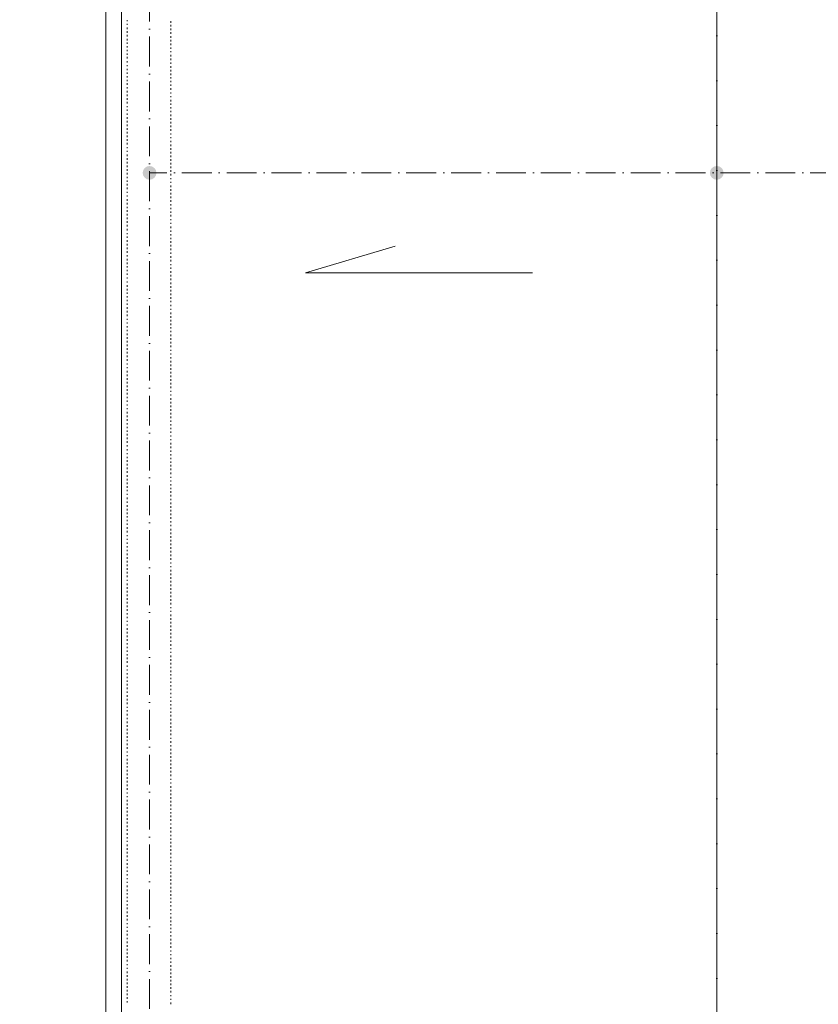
# Model space of a CAD drawing. Header units: centimetres. Extents: x -16053 to 7031, y -7778 to 254.
# Tile 165 of 256: x -5398 to -4756, y -4389 to -3597. Entities that reach past the tile are written whole.
import ezdxf

# ---------------------------------------------------------------- set-up
doc = ezdxf.new("R2010")
doc.units = ezdxf.units.CM
doc.header["$MEASUREMENT"] = 0
doc.linetypes.add('ACAD_ISO10W100', pattern=[18, 12, -3, 0, -3])
doc.layers.get('0').update_dxf_attribs({"linetype": 'CONTINUOUS'})
doc.layers.add('ODGROMÓWKA', color=3, linetype='ACAD_ISO10W100', lineweight=13)

msp = doc.modelspace()

# ---------------------------------------------------------------- hatches: boundary and pattern name
at = {"layer": 'ODGROMÓWKA'}
h = msp.add_hatch(color=256, dxfattribs=at)
edge = h.paths.add_edge_path()
edge.add_arc((-5293.532, -3720.456), 5.528, 0, 360)
h = msp.add_hatch(color=256, dxfattribs=at)
edge = h.paths.add_edge_path()
edge.add_arc((-4837.359, -3720.456), 5.528, 0, 360)

# ---------------------------------------------------------------- linework, layer by layer
at = {"color": 252, "linetype": 'Continuous', "lineweight": 9, "true_color": 0x989898}
for points in [[(-4837.359, -4708.792), (-4837.359, -1350.534), (-4837.359, -800.583), (-4358.034, -325.557)], [(-5316.189, -4848.554), (-5316.189, -1355.661), (-5316.189, -1355.661)], [(-4985.557, -3800.918), (-5167.992, -3800.918), (-5096.043, -3779.416)]]:
    msp.add_lwpolyline(points, dxfattribs=at)
at = {"color": 8, "linetype": 'Continuous', "lineweight": 15, "true_color": 0x767676}
msp.add_lwpolyline([(-5328.594, -1355.661), (-5328.594, -5131.717), (-5316.189, -5131.717), (-5326.444, -5131.717), (-5316.189, -5131.717)], dxfattribs=at)
at = {"color": 254, "linetype": 'Continuous', "lineweight": 5, "true_color": 0xfdc4fd}
for points in [[(-5311.558, -3597.643), (-5311.558, -3598.47), (-5311.558, -3598.47)], [(-5311.558, -3600.62), (-5311.558, -3601.447), (-5311.558, -3601.447)], [(-5311.558, -3603.597), (-5311.558, -3604.92), (-5311.558, -3604.92)], [(-5276.493, -3598.47), (-5276.493, -3599.793), (-5276.493, -3599.793)], [(-5276.493, -3601.447), (-5276.493, -3602.77), (-5276.493, -3602.77)], [(-5311.558, -3606.574), (-5311.558, -3607.897), (-5311.558, -3607.897)], [(-5311.558, -3609.551), (-5311.558, -3610.874), (-5311.558, -3610.874)], [(-5276.493, -3604.424), (-5276.493, -3605.747), (-5276.493, -3605.747)], [(-5276.493, -3607.401), (-5276.493, -3608.724), (-5276.493, -3608.724)], [(-5276.493, -3610.378), (-5276.493, -3611.701), (-5276.493, -3611.701)], [(-5311.558, -3612.528), (-5311.558, -3613.852), (-5311.558, -3613.852)], [(-5311.558, -3615.506), (-5311.558, -3616.663), (-5311.558, -3616.663)], [(-5311.558, -3618.483), (-5311.558, -3619.641), (-5311.558, -3619.641)], [(-5276.493, -3613.355), (-5276.493, -3614.679), (-5276.493, -3614.679)], [(-5276.493, -3616.333), (-5276.493, -3617.656), (-5276.493, -3617.656)], [(-5311.558, -3621.46), (-5311.558, -3622.618), (-5311.558, -3622.618)], [(-5311.558, -3624.437), (-5311.558, -3625.595), (-5311.558, -3625.595)], [(-5311.558, -3627.249), (-5311.558, -3628.572), (-5311.558, -3628.572)], [(-5276.493, -3619.641), (-5276.493, -3620.633), (-5276.493, -3620.633)], [(-5276.493, -3622.618), (-5276.493, -3623.445), (-5276.493, -3623.445)], [(-5276.493, -3625.595), (-5276.493, -3626.918), (-5276.493, -3626.918)], [(-5311.558, -3630.722), (-5311.558, -3631.549), (-5311.558, -3631.549)], [(-5311.558, -3633.7), (-5311.558, -3634.526), (-5311.558, -3634.526)], [(-5276.493, -3628.572), (-5276.493, -3629.895), (-5276.493, -3629.895)], [(-5276.493, -3631.549), (-5276.493, -3632.873), (-5276.493, -3632.873)], [(-5276.493, -3634.526), (-5276.493, -3635.85), (-5276.493, -3635.85)], [(-5311.558, -3636.677), (-5311.558, -3637.834), (-5311.558, -3637.834)], [(-5311.558, -3639.654), (-5311.558, -3640.812), (-5311.558, -3640.812)], [(-5311.558, -3642.631), (-5311.558, -3643.789), (-5311.558, -3643.789)], [(-5276.493, -3637.504), (-5276.493, -3638.827), (-5276.493, -3638.827)], [(-5276.493, -3640.481), (-5276.493, -3641.804), (-5276.493, -3641.804)], [(-5311.558, -3645.608), (-5311.558, -3646.766), (-5311.558, -3646.766)], [(-5311.558, -3648.42), (-5311.558, -3649.743), (-5311.558, -3649.743)], [(-5276.493, -3643.458), (-5276.493, -3644.616), (-5276.493, -3644.616)], [(-5276.493, -3646.435), (-5276.493, -3647.593), (-5276.493, -3647.593)], [(-5276.493, -3649.412), (-5276.493, -3650.57), (-5276.493, -3650.57)], [(-5311.558, -3651.397), (-5311.558, -3652.72), (-5311.558, -3652.72)], [(-5311.558, -3654.374), (-5311.558, -3655.698), (-5311.558, -3655.698)], [(-5311.558, -3657.352), (-5311.558, -3658.675), (-5311.558, -3658.675)], [(-5276.493, -3652.39), (-5276.493, -3653.547), (-5276.493, -3653.547)], [(-5276.493, -3655.698), (-5276.493, -3656.525), (-5276.493, -3656.525)], [(-5276.493, -3658.675), (-5276.493, -3659.502), (-5276.493, -3659.502)], [(-5311.558, -3660.329), (-5311.558, -3661.652), (-5311.558, -3661.652)], [(-5311.558, -3663.306), (-5311.558, -3664.629), (-5311.558, -3664.629)], [(-5311.558, -3666.779), (-5311.558, -3667.606), (-5311.558, -3667.606)], [(-5276.493, -3661.652), (-5276.493, -3662.975), (-5276.493, -3662.975)], [(-5276.493, -3664.629), (-5276.493, -3665.787), (-5276.493, -3665.787)], [(-5311.558, -3669.591), (-5311.558, -3670.583), (-5311.558, -3670.583)], [(-5311.558, -3672.568), (-5311.558, -3673.891), (-5311.558, -3673.891)], [(-5276.493, -3667.606), (-5276.493, -3668.764), (-5276.493, -3668.764)], [(-5276.493, -3670.583), (-5276.493, -3671.741), (-5276.493, -3671.741)], [(-5276.493, -3673.561), (-5276.493, -3674.718), (-5276.493, -3674.718)], [(-5311.558, -3675.545), (-5311.558, -3676.869), (-5311.558, -3676.869)], [(-5311.558, -3678.523), (-5311.558, -3679.846), (-5311.558, -3679.846)], [(-5311.558, -3681.5), (-5311.558, -3682.823), (-5311.558, -3682.823)], [(-5276.493, -3676.372), (-5276.493, -3677.696), (-5276.493, -3677.696)], [(-5276.493, -3679.35), (-5276.493, -3680.673), (-5276.493, -3680.673)], [(-5276.493, -3682.327), (-5276.493, -3683.65), (-5276.493, -3683.65)], [(-5311.558, -3684.477), (-5311.558, -3685.8), (-5311.558, -3685.8)], [(-5311.558, -3687.454), (-5311.558, -3688.777), (-5311.558, -3688.777)], [(-5311.558, -3690.431), (-5311.558, -3691.754), (-5311.558, -3691.754)], [(-5276.493, -3685.304), (-5276.493, -3686.627), (-5276.493, -3686.627)], [(-5276.493, -3688.777), (-5276.493, -3689.604), (-5276.493, -3689.604)], [(-5311.558, -3693.408), (-5311.558, -3694.732), (-5311.558, -3694.732)], [(-5311.558, -3696.386), (-5311.558, -3697.543), (-5311.558, -3697.543)], [(-5276.493, -3691.754), (-5276.493, -3692.581), (-5276.493, -3692.581)], [(-5276.493, -3694.732), (-5276.493, -3695.889), (-5276.493, -3695.889)], [(-5276.493, -3697.543), (-5276.493, -3698.867), (-5276.493, -3698.867)], [(-5311.558, -3699.694), (-5311.558, -3700.521), (-5311.558, -3700.521)], [(-5311.558, -3702.671), (-5311.558, -3703.498), (-5311.558, -3703.498)], [(-5311.558, -3705.648), (-5311.558, -3706.971), (-5311.558, -3706.971)], [(-5276.493, -3700.521), (-5276.493, -3701.844), (-5276.493, -3701.844)], [(-5276.493, -3703.498), (-5276.493, -3704.821), (-5276.493, -3704.821)], [(-5276.493, -3706.475), (-5276.493, -3707.798), (-5276.493, -3707.798)], [(-5311.558, -3708.625), (-5311.558, -3709.948), (-5311.558, -3709.948)], [(-5311.558, -3711.602), (-5311.558, -3712.926), (-5311.558, -3712.926)], [(-5276.493, -3709.452), (-5276.493, -3710.775), (-5276.493, -3710.775)], [(-5276.493, -3712.429), (-5276.493, -3713.753), (-5276.493, -3713.753)], [(-5311.558, -3714.58), (-5311.558, -3715.903), (-5311.558, -3715.903)], [(-5311.558, -3717.557), (-5311.558, -3718.715), (-5311.558, -3718.715)], [(-5311.558, -3720.534), (-5311.558, -3721.692), (-5311.558, -3721.692)], [(-5276.493, -3715.407), (-5276.493, -3716.73), (-5276.493, -3716.73)], [(-5276.493, -3718.384), (-5276.493, -3719.707), (-5276.493, -3719.707)], [(-5276.493, -3721.361), (-5276.493, -3722.519), (-5276.493, -3722.519)], [(-5311.558, -3723.511), (-5311.558, -3724.669), (-5311.558, -3724.669)], [(-5311.558, -3726.488), (-5311.558, -3727.646), (-5311.558, -3727.646)], [(-5311.558, -3729.3), (-5311.558, -3730.623), (-5311.558, -3730.623)], [(-5276.493, -3724.669), (-5276.493, -3725.496), (-5276.493, -3725.496)], [(-5276.493, -3727.646), (-5276.493, -3728.473), (-5276.493, -3728.473)], [(-5311.558, -3732.277), (-5311.558, -3733.6), (-5311.558, -3733.6)], [(-5311.558, -3735.751), (-5311.558, -3736.578), (-5311.558, -3736.578)], [(-5276.493, -3730.623), (-5276.493, -3731.946), (-5276.493, -3731.946)], [(-5276.493, -3733.6), (-5276.493, -3734.924), (-5276.493, -3734.924)], [(-5276.493, -3736.578), (-5276.493, -3737.901), (-5276.493, -3737.901)], [(-5311.558, -3738.728), (-5311.558, -3739.555), (-5311.558, -3739.555)], [(-5311.558, -3741.705), (-5311.558, -3742.863), (-5311.558, -3742.863)], [(-5311.558, -3744.682), (-5311.558, -3745.84), (-5311.558, -3745.84)], [(-5276.493, -3739.555), (-5276.493, -3740.878), (-5276.493, -3740.878)], [(-5276.493, -3742.532), (-5276.493, -3743.69), (-5276.493, -3743.69)], [(-5276.493, -3745.509), (-5276.493, -3746.667), (-5276.493, -3746.667)], [(-5311.558, -3747.659), (-5311.558, -3748.817), (-5311.558, -3748.817)], [(-5311.558, -3750.471), (-5311.558, -3751.794), (-5311.558, -3751.794)], [(-5311.558, -3753.448), (-5311.558, -3754.771), (-5311.558, -3754.771)], [(-5276.493, -3748.486), (-5276.493, -3749.644), (-5276.493, -3749.644)], [(-5276.493, -3751.463), (-5276.493, -3752.621), (-5276.493, -3752.621)], [(-5311.558, -3756.425), (-5311.558, -3757.749), (-5311.558, -3757.749)], [(-5311.558, -3759.403), (-5311.558, -3760.726), (-5311.558, -3760.726)], [(-5276.493, -3754.275), (-5276.493, -3755.598), (-5276.493, -3755.598)], [(-5276.493, -3757.749), (-5276.493, -3758.576), (-5276.493, -3758.576)], [(-5276.493, -3760.726), (-5276.493, -3761.553), (-5276.493, -3761.553)], [(-5311.558, -3762.38), (-5311.558, -3763.703), (-5311.558, -3763.703)], [(-5311.558, -3765.357), (-5311.558, -3766.68), (-5311.558, -3766.68)], [(-5311.558, -3768.83), (-5311.558, -3769.657), (-5311.558, -3769.657)], [(-5276.493, -3763.703), (-5276.493, -3764.861), (-5276.493, -3764.861)], [(-5276.493, -3766.68), (-5276.493, -3767.838), (-5276.493, -3767.838)], [(-5276.493, -3769.657), (-5276.493, -3770.815), (-5276.493, -3770.815)], [(-5311.558, -3771.642), (-5311.558, -3772.635), (-5311.558, -3772.635)], [(-5311.558, -3774.619), (-5311.558, -3775.943), (-5311.558, -3775.943)], [(-5311.558, -3777.596), (-5311.558, -3778.92), (-5311.558, -3778.92)], [(-5276.493, -3772.635), (-5276.493, -3773.792), (-5276.493, -3773.792)], [(-5276.493, -3775.446), (-5276.493, -3776.769), (-5276.493, -3776.769)], [(-5311.558, -3780.574), (-5311.558, -3781.897), (-5311.558, -3781.897)], [(-5311.558, -3783.551), (-5311.558, -3784.874), (-5311.558, -3784.874)], [(-5276.493, -3778.423), (-5276.493, -3779.747), (-5276.493, -3779.747)], [(-5276.493, -3781.401), (-5276.493, -3782.724), (-5276.493, -3782.724)], [(-5276.493, -3784.378), (-5276.493, -3785.701), (-5276.493, -3785.701)], [(-5311.558, -3786.528), (-5311.558, -3787.851), (-5311.558, -3787.851)], [(-5311.558, -3789.505), (-5311.558, -3790.828), (-5311.558, -3790.828)], [(-5311.558, -3792.482), (-5311.558, -3793.806), (-5311.558, -3793.806)], [(-5276.493, -3787.355), (-5276.493, -3788.678), (-5276.493, -3788.678)], [(-5276.493, -3790.332), (-5276.493, -3791.655), (-5276.493, -3791.655)], [(-5311.558, -3795.46), (-5311.558, -3796.617), (-5311.558, -3796.617)], [(-5311.558, -3798.437), (-5311.558, -3799.595), (-5311.558, -3799.595)], [(-5311.558, -3801.414), (-5311.558, -3802.572), (-5311.558, -3802.572)], [(-5276.493, -3793.806), (-5276.493, -3794.633), (-5276.493, -3794.633)], [(-5276.493, -3796.617), (-5276.493, -3797.61), (-5276.493, -3797.61)], [(-5276.493, -3799.595), (-5276.493, -3800.918), (-5276.493, -3800.918)], [(-5311.558, -3804.722), (-5311.558, -3805.549), (-5311.558, -3805.549)], [(-5311.558, -3807.699), (-5311.558, -3808.526), (-5311.558, -3808.526)], [(-5276.493, -3802.572), (-5276.493, -3803.895), (-5276.493, -3803.895)], [(-5276.493, -3805.549), (-5276.493, -3806.872), (-5276.493, -3806.872)], [(-5276.493, -3808.526), (-5276.493, -3809.849), (-5276.493, -3809.849)], [(-5311.558, -3810.676), (-5311.558, -3811.999), (-5311.558, -3811.999)], [(-5311.558, -3813.653), (-5311.558, -3814.977), (-5311.558, -3814.977)], [(-5311.558, -3816.631), (-5311.558, -3817.788), (-5311.558, -3817.788)], [(-5276.493, -3811.503), (-5276.493, -3812.826), (-5276.493, -3812.826)], [(-5276.493, -3814.48), (-5276.493, -3815.804), (-5276.493, -3815.804)], [(-5311.558, -3819.608), (-5311.558, -3820.766), (-5311.558, -3820.766)], [(-5311.558, -3822.585), (-5311.558, -3823.743), (-5311.558, -3823.743)], [(-5276.493, -3817.458), (-5276.493, -3818.781), (-5276.493, -3818.781)], [(-5276.493, -3820.435), (-5276.493, -3821.758), (-5276.493, -3821.758)], [(-5276.493, -3823.412), (-5276.493, -3824.57), (-5276.493, -3824.57)], [(-5311.558, -3825.562), (-5311.558, -3826.72), (-5311.558, -3826.72)], [(-5311.558, -3828.374), (-5311.558, -3829.697), (-5311.558, -3829.697)], [(-5311.558, -3831.351), (-5311.558, -3832.674), (-5311.558, -3832.674)], [(-5276.493, -3826.72), (-5276.493, -3827.547), (-5276.493, -3827.547)], [(-5276.493, -3829.697), (-5276.493, -3830.524), (-5276.493, -3830.524)], [(-5276.493, -3832.674), (-5276.493, -3833.997), (-5276.493, -3833.997)], [(-5311.558, -3834.328), (-5311.558, -3835.651), (-5311.558, -3835.651)], [(-5311.558, -3837.802), (-5311.558, -3838.629), (-5311.558, -3838.629)], [(-5311.558, -3840.779), (-5311.558, -3841.606), (-5311.558, -3841.606)], [(-5276.493, -3835.651), (-5276.493, -3836.975), (-5276.493, -3836.975)], [(-5276.493, -3838.629), (-5276.493, -3839.952), (-5276.493, -3839.952)], [(-5311.558, -3843.756), (-5311.558, -3844.914), (-5311.558, -3844.914)], [(-5311.558, -3846.733), (-5311.558, -3847.891), (-5311.558, -3847.891)], [(-5276.493, -3841.606), (-5276.493, -3842.929), (-5276.493, -3842.929)], [(-5276.493, -3844.583), (-5276.493, -3845.741), (-5276.493, -3845.741)], [(-5276.493, -3847.56), (-5276.493, -3848.718), (-5276.493, -3848.718)], [(-5311.558, -3849.545), (-5311.558, -3850.868), (-5311.558, -3850.868)], [(-5311.558, -3852.522), (-5311.558, -3853.845), (-5311.558, -3853.845)], [(-5311.558, -3855.499), (-5311.558, -3856.823), (-5311.558, -3856.823)], [(-5276.493, -3850.537), (-5276.493, -3851.695), (-5276.493, -3851.695)], [(-5276.493, -3853.515), (-5276.493, -3854.672), (-5276.493, -3854.672)], [(-5276.493, -3856.326), (-5276.493, -3857.65), (-5276.493, -3857.65)], [(-5311.558, -3858.477), (-5311.558, -3859.8), (-5311.558, -3859.8)], [(-5311.558, -3861.454), (-5311.558, -3862.777), (-5311.558, -3862.777)], [(-5311.558, -3864.431), (-5311.558, -3865.754), (-5311.558, -3865.754)], [(-5276.493, -3859.304), (-5276.493, -3860.627), (-5276.493, -3860.627)], [(-5276.493, -3862.777), (-5276.493, -3863.604), (-5276.493, -3863.604)], [(-5311.558, -3867.408), (-5311.558, -3868.731), (-5311.558, -3868.731)], [(-5311.558, -3870.385), (-5311.558, -3871.708), (-5311.558, -3871.708)], [(-5276.493, -3865.754), (-5276.493, -3866.581), (-5276.493, -3866.581)], [(-5276.493, -3868.731), (-5276.493, -3869.889), (-5276.493, -3869.889)], [(-5276.493, -3871.708), (-5276.493, -3872.866), (-5276.493, -3872.866)], [(-5311.558, -3873.693), (-5311.558, -3874.686), (-5311.558, -3874.686)], [(-5311.558, -3876.67), (-5311.558, -3877.497), (-5311.558, -3877.497)], [(-5311.558, -3879.648), (-5311.558, -3880.971), (-5311.558, -3880.971)], [(-5276.493, -3874.686), (-5276.493, -3875.843), (-5276.493, -3875.843)], [(-5276.493, -3877.497), (-5276.493, -3878.821), (-5276.493, -3878.821)], [(-5276.493, -3880.475), (-5276.493, -3881.798), (-5276.493, -3881.798)], [(-5311.558, -3882.625), (-5311.558, -3883.948), (-5311.558, -3883.948)], [(-5311.558, -3885.602), (-5311.558, -3886.925), (-5311.558, -3886.925)], [(-5311.558, -3888.579), (-5311.558, -3889.902), (-5311.558, -3889.902)], [(-5276.493, -3883.452), (-5276.493, -3884.775), (-5276.493, -3884.775)], [(-5276.493, -3886.429), (-5276.493, -3887.752), (-5276.493, -3887.752)], [(-5311.558, -3891.556), (-5311.558, -3892.879), (-5311.558, -3892.879)], [(-5311.558, -3894.533), (-5311.558, -3895.857), (-5311.558, -3895.857)], [(-5276.493, -3889.406), (-5276.493, -3890.729), (-5276.493, -3890.729)], [(-5276.493, -3892.383), (-5276.493, -3893.706), (-5276.493, -3893.706)], [(-5276.493, -3895.857), (-5276.493, -3896.684), (-5276.493, -3896.684)], [(-5311.558, -3897.511), (-5311.558, -3898.668), (-5311.558, -3898.668)], [(-5311.558, -3900.488), (-5311.558, -3901.646), (-5311.558, -3901.646)], [(-5311.558, -3903.465), (-5311.558, -3904.623), (-5311.558, -3904.623)], [(-5276.493, -3898.668), (-5276.493, -3899.661), (-5276.493, -3899.661)], [(-5276.493, -3901.646), (-5276.493, -3902.969), (-5276.493, -3902.969)], [(-5311.558, -3906.773), (-5311.558, -3907.6), (-5311.558, -3907.6)], [(-5311.558, -3909.75), (-5311.558, -3910.577), (-5311.558, -3910.577)], [(-5276.493, -3904.623), (-5276.493, -3905.946), (-5276.493, -3905.946)], [(-5276.493, -3907.6), (-5276.493, -3908.923), (-5276.493, -3908.923)], [(-5276.493, -3910.577), (-5276.493, -3911.9), (-5276.493, -3911.9)], [(-5311.558, -3912.727), (-5311.558, -3914.051), (-5311.558, -3914.051)], [(-5311.558, -3915.705), (-5311.558, -3917.028), (-5311.558, -3917.028)], [(-5311.558, -3918.682), (-5311.558, -3919.839), (-5311.558, -3919.839)], [(-5276.493, -3913.554), (-5276.493, -3914.878), (-5276.493, -3914.878)], [(-5276.493, -3916.532), (-5276.493, -3917.855), (-5276.493, -3917.855)], [(-5276.493, -3919.509), (-5276.493, -3920.832), (-5276.493, -3920.832)], [(-5311.558, -3921.659), (-5311.558, -3922.817), (-5311.558, -3922.817)], [(-5311.558, -3924.636), (-5311.558, -3925.794), (-5311.558, -3925.794)], [(-5311.558, -3927.613), (-5311.558, -3928.771), (-5311.558, -3928.771)], [(-5276.493, -3922.486), (-5276.493, -3923.644), (-5276.493, -3923.644)], [(-5276.493, -3925.463), (-5276.493, -3926.621), (-5276.493, -3926.621)], [(-5311.558, -3930.425), (-5311.558, -3931.748), (-5311.558, -3931.748)], [(-5311.558, -3933.402), (-5311.558, -3934.725), (-5311.558, -3934.725)], [(-5276.493, -3928.44), (-5276.493, -3929.598), (-5276.493, -3929.598)], [(-5276.493, -3931.748), (-5276.493, -3932.575), (-5276.493, -3932.575)], [(-5276.493, -3934.725), (-5276.493, -3935.552), (-5276.493, -3935.552)], [(-5311.558, -3936.379), (-5311.558, -3937.703), (-5311.558, -3937.703)], [(-5311.558, -3939.357), (-5311.558, -3940.68), (-5311.558, -3940.68)], [(-5311.558, -3942.83), (-5311.558, -3943.657), (-5311.558, -3943.657)], [(-5276.493, -3937.703), (-5276.493, -3939.026), (-5276.493, -3939.026)], [(-5276.493, -3940.68), (-5276.493, -3942.003), (-5276.493, -3942.003)], [(-5276.493, -3943.657), (-5276.493, -3944.815), (-5276.493, -3944.815)], [(-5311.558, -3945.807), (-5311.558, -3946.634), (-5311.558, -3946.634)], [(-5311.558, -3948.784), (-5311.558, -3949.942), (-5311.558, -3949.942)], [(-5311.558, -3951.596), (-5311.558, -3952.919), (-5311.558, -3952.919)], [(-5276.493, -3946.634), (-5276.493, -3947.792), (-5276.493, -3947.792)], [(-5276.493, -3949.611), (-5276.493, -3950.769), (-5276.493, -3950.769)], [(-5311.558, -3954.573), (-5311.558, -3955.896), (-5311.558, -3955.896)], [(-5311.558, -3957.55), (-5311.558, -3958.874), (-5311.558, -3958.874)], [(-5276.493, -3952.588), (-5276.493, -3953.746), (-5276.493, -3953.746)], [(-5276.493, -3955.4), (-5276.493, -3956.723), (-5276.493, -3956.723)], [(-5276.493, -3958.377), (-5276.493, -3959.701), (-5276.493, -3959.701)], [(-5311.558, -3960.528), (-5311.558, -3961.851), (-5311.558, -3961.851)], [(-5311.558, -3963.505), (-5311.558, -3964.828), (-5311.558, -3964.828)], [(-5311.558, -3966.482), (-5311.558, -3967.805), (-5311.558, -3967.805)], [(-5276.493, -3961.355), (-5276.493, -3962.678), (-5276.493, -3962.678)], [(-5276.493, -3964.828), (-5276.493, -3965.655), (-5276.493, -3965.655)], [(-5276.493, -3967.805), (-5276.493, -3968.632), (-5276.493, -3968.632)], [(-5311.558, -3969.459), (-5311.558, -3970.782), (-5311.558, -3970.782)], [(-5311.558, -3972.436), (-5311.558, -3973.76), (-5311.558, -3973.76)], [(-5311.558, -3975.413), (-5311.558, -3976.571), (-5311.558, -3976.571)], [(-5276.493, -3970.782), (-5276.493, -3971.94), (-5276.493, -3971.94)], [(-5276.493, -3973.76), (-5276.493, -3974.917), (-5276.493, -3974.917)], [(-5311.558, -3978.721), (-5311.558, -3979.548), (-5311.558, -3979.548)], [(-5311.558, -3981.699), (-5311.558, -3983.022), (-5311.558, -3983.022)], [(-5276.493, -3976.571), (-5276.493, -3977.894), (-5276.493, -3977.894)], [(-5276.493, -3979.548), (-5276.493, -3980.872), (-5276.493, -3980.872)], [(-5276.493, -3982.526), (-5276.493, -3983.849), (-5276.493, -3983.849)], [(-5311.558, -3984.676), (-5311.558, -3985.999), (-5311.558, -3985.999)], [(-5311.558, -3987.653), (-5311.558, -3988.976), (-5311.558, -3988.976)], [(-5311.558, -3990.63), (-5311.558, -3991.953), (-5311.558, -3991.953)], [(-5276.493, -3985.503), (-5276.493, -3986.826), (-5276.493, -3986.826)], [(-5276.493, -3988.48), (-5276.493, -3989.803), (-5276.493, -3989.803)], [(-5276.493, -3991.457), (-5276.493, -3992.78), (-5276.493, -3992.78)], [(-5311.558, -3993.607), (-5311.558, -3994.931), (-5311.558, -3994.931)], [(-5311.558, -3996.585), (-5311.558, -3997.742), (-5311.558, -3997.742)], [(-5311.558, -3999.562), (-5311.558, -4000.72), (-5311.558, -4000.72)], [(-5276.493, -3994.434), (-5276.493, -3995.758), (-5276.493, -3995.758)], [(-5276.493, -3997.412), (-5276.493, -3998.735), (-5276.493, -3998.735)], [(-5311.558, -4002.539), (-5311.558, -4003.697), (-5311.558, -4003.697)], [(-5311.558, -4005.516), (-5311.558, -4006.674), (-5311.558, -4006.674)], [(-5276.493, -4000.72), (-5276.493, -4001.712), (-5276.493, -4001.712)], [(-5276.493, -4003.697), (-5276.493, -4004.524), (-5276.493, -4004.524)], [(-5276.493, -4006.674), (-5276.493, -4007.997), (-5276.493, -4007.997)], [(-5311.558, -4008.328), (-5311.558, -4009.651), (-5311.558, -4009.651)], [(-5311.558, -4011.801), (-5311.558, -4012.628), (-5311.558, -4012.628)], [(-5311.558, -4014.778), (-5311.558, -4015.605), (-5311.558, -4015.605)], [(-5276.493, -4009.651), (-5276.493, -4010.974), (-5276.493, -4010.974)], [(-5276.493, -4012.628), (-5276.493, -4013.951), (-5276.493, -4013.951)], [(-5311.558, -4017.756), (-5311.558, -4018.913), (-5311.558, -4018.913)], [(-5311.558, -4020.733), (-5311.558, -4021.891), (-5311.558, -4021.891)], [(-5276.493, -4015.605), (-5276.493, -4016.929), (-5276.493, -4016.929)], [(-5276.493, -4018.583), (-5276.493, -4019.906), (-5276.493, -4019.906)], [(-5276.493, -4021.56), (-5276.493, -4022.883), (-5276.493, -4022.883)], [(-5311.558, -4023.71), (-5311.558, -4024.868), (-5311.558, -4024.868)], [(-5311.558, -4026.687), (-5311.558, -4027.845), (-5311.558, -4027.845)], [(-5311.558, -4029.499), (-5311.558, -4030.822), (-5311.558, -4030.822)], [(-5276.493, -4024.537), (-5276.493, -4025.695), (-5276.493, -4025.695)], [(-5276.493, -4027.514), (-5276.493, -4028.672), (-5276.493, -4028.672)], [(-5276.493, -4030.491), (-5276.493, -4031.649), (-5276.493, -4031.649)], [(-5311.558, -4032.476), (-5311.558, -4033.799), (-5311.558, -4033.799)], [(-5311.558, -4035.453), (-5311.558, -4036.776), (-5311.558, -4036.776)], [(-5311.558, -4038.43), (-5311.558, -4039.754), (-5311.558, -4039.754)], [(-5276.493, -4033.799), (-5276.493, -4034.626), (-5276.493, -4034.626)], [(-5276.493, -4036.776), (-5276.493, -4037.603), (-5276.493, -4037.603)], [(-5311.558, -4041.408), (-5311.558, -4042.731), (-5311.558, -4042.731)], [(-5311.558, -4044.385), (-5311.558, -4045.708), (-5311.558, -4045.708)], [(-5276.493, -4039.754), (-5276.493, -4041.077), (-5276.493, -4041.077)], [(-5276.493, -4042.731), (-5276.493, -4044.054), (-5276.493, -4044.054)], [(-5276.493, -4045.708), (-5276.493, -4046.866), (-5276.493, -4046.866)], [(-5311.558, -4047.858), (-5311.558, -4048.685), (-5311.558, -4048.685)], [(-5311.558, -4050.67), (-5311.558, -4051.993), (-5311.558, -4051.993)], [(-5311.558, -4053.647), (-5311.558, -4054.97), (-5311.558, -4054.97)], [(-5276.493, -4048.685), (-5276.493, -4049.843), (-5276.493, -4049.843)], [(-5276.493, -4051.662), (-5276.493, -4052.82), (-5276.493, -4052.82)], [(-5276.493, -4054.64), (-5276.493, -4055.797), (-5276.493, -4055.797)], [(-5311.558, -4056.624), (-5311.558, -4057.948), (-5311.558, -4057.948)], [(-5311.558, -4059.602), (-5311.558, -4060.925), (-5311.558, -4060.925)], [(-5311.558, -4062.579), (-5311.558, -4063.902), (-5311.558, -4063.902)], [(-5276.493, -4057.451), (-5276.493, -4058.775), (-5276.493, -4058.775)], [(-5276.493, -4060.429), (-5276.493, -4061.752), (-5276.493, -4061.752)], [(-5311.558, -4065.556), (-5311.558, -4066.879), (-5311.558, -4066.879)], [(-5311.558, -4068.533), (-5311.558, -4069.856), (-5311.558, -4069.856)], [(-5276.493, -4063.406), (-5276.493, -4064.729), (-5276.493, -4064.729)], [(-5276.493, -4066.383), (-5276.493, -4067.706), (-5276.493, -4067.706)], [(-5276.493, -4069.856), (-5276.493, -4070.683), (-5276.493, -4070.683)], [(-5311.558, -4071.51), (-5311.558, -4072.833), (-5311.558, -4072.833)], [(-5311.558, -4074.487), (-5311.558, -4075.811), (-5311.558, -4075.811)], [(-5311.558, -4077.465), (-5311.558, -4078.622), (-5311.558, -4078.622)], [(-5276.493, -4072.833), (-5276.493, -4073.66), (-5276.493, -4073.66)], [(-5276.493, -4075.811), (-5276.493, -4076.968), (-5276.493, -4076.968)], [(-5276.493, -4078.622), (-5276.493, -4079.946), (-5276.493, -4079.946)], [(-5311.558, -4080.773), (-5311.558, -4081.6), (-5311.558, -4081.6)], [(-5311.558, -4083.75), (-5311.558, -4084.577), (-5311.558, -4084.577)], [(-5311.558, -4086.727), (-5311.558, -4088.05), (-5311.558, -4088.05)], [(-5276.493, -4081.6), (-5276.493, -4082.923), (-5276.493, -4082.923)], [(-5276.493, -4084.577), (-5276.493, -4085.9), (-5276.493, -4085.9)], [(-5311.558, -4089.704), (-5311.558, -4091.027), (-5311.558, -4091.027)], [(-5311.558, -4092.681), (-5311.558, -4094.004), (-5311.558, -4094.004)], [(-5276.493, -4087.554), (-5276.493, -4088.877), (-5276.493, -4088.877)], [(-5276.493, -4090.531), (-5276.493, -4091.854), (-5276.493, -4091.854)], [(-5276.493, -4093.508), (-5276.493, -4094.831), (-5276.493, -4094.831)], [(-5311.558, -4095.658), (-5311.558, -4096.982), (-5311.558, -4096.982)], [(-5311.558, -4098.636), (-5311.558, -4099.793), (-5311.558, -4099.793)], [(-5311.558, -4101.613), (-5311.558, -4102.771), (-5311.558, -4102.771)], [(-5276.493, -4096.485), (-5276.493, -4097.809), (-5276.493, -4097.809)], [(-5276.493, -4099.463), (-5276.493, -4100.786), (-5276.493, -4100.786)], [(-5311.558, -4104.59), (-5311.558, -4105.748), (-5311.558, -4105.748)], [(-5311.558, -4107.567), (-5311.558, -4108.725), (-5311.558, -4108.725)], [(-5311.558, -4110.379), (-5311.558, -4111.702), (-5311.558, -4111.702)], [(-5276.493, -4102.771), (-5276.493, -4103.598), (-5276.493, -4103.598)], [(-5276.493, -4105.748), (-5276.493, -4106.575), (-5276.493, -4106.575)], [(-5276.493, -4108.725), (-5276.493, -4110.048), (-5276.493, -4110.048)], [(-5311.558, -4113.356), (-5311.558, -4114.679), (-5311.558, -4114.679)], [(-5311.558, -4116.83), (-5311.558, -4117.656), (-5311.558, -4117.656)], [(-5276.493, -4111.702), (-5276.493, -4113.025), (-5276.493, -4113.025)], [(-5276.493, -4114.679), (-5276.493, -4116.003), (-5276.493, -4116.003)], [(-5276.493, -4117.656), (-5276.493, -4118.98), (-5276.493, -4118.98)], [(-5311.558, -4119.807), (-5311.558, -4120.634), (-5311.558, -4120.634)], [(-5311.558, -4122.784), (-5311.558, -4123.942), (-5311.558, -4123.942)], [(-5311.558, -4125.761), (-5311.558, -4126.919), (-5311.558, -4126.919)], [(-5276.493, -4120.634), (-5276.493, -4121.957), (-5276.493, -4121.957)], [(-5276.493, -4123.611), (-5276.493, -4124.769), (-5276.493, -4124.769)], [(-5311.558, -4128.738), (-5311.558, -4129.896), (-5311.558, -4129.896)], [(-5311.558, -4131.55), (-5311.558, -4132.873), (-5311.558, -4132.873)], [(-5276.493, -4126.588), (-5276.493, -4127.746), (-5276.493, -4127.746)], [(-5276.493, -4129.565), (-5276.493, -4130.723), (-5276.493, -4130.723)], [(-5276.493, -4132.542), (-5276.493, -4133.7), (-5276.493, -4133.7)], [(-5311.558, -4134.527), (-5311.558, -4135.85), (-5311.558, -4135.85)], [(-5311.558, -4137.504), (-5311.558, -4138.828), (-5311.558, -4138.828)], [(-5311.558, -4140.482), (-5311.558, -4141.805), (-5311.558, -4141.805)], [(-5276.493, -4135.354), (-5276.493, -4136.677), (-5276.493, -4136.677)], [(-5276.493, -4138.828), (-5276.493, -4139.655), (-5276.493, -4139.655)], [(-5276.493, -4141.805), (-5276.493, -4142.632), (-5276.493, -4142.632)], [(-5311.558, -4143.459), (-5311.558, -4144.782), (-5311.558, -4144.782)], [(-5311.558, -4146.436), (-5311.558, -4147.759), (-5311.558, -4147.759)], [(-5311.558, -4149.909), (-5311.558, -4150.736), (-5311.558, -4150.736)], [(-5276.493, -4144.782), (-5276.493, -4145.94), (-5276.493, -4145.94)], [(-5276.493, -4147.759), (-5276.493, -4148.917), (-5276.493, -4148.917)], [(-5311.558, -4152.721), (-5311.558, -4153.713), (-5311.558, -4153.713)], [(-5311.558, -4155.698), (-5311.558, -4157.021), (-5311.558, -4157.021)], [(-5276.493, -4150.736), (-5276.493, -4151.894), (-5276.493, -4151.894)], [(-5276.493, -4153.713), (-5276.493, -4154.871), (-5276.493, -4154.871)], [(-5276.493, -4156.525), (-5276.493, -4157.848), (-5276.493, -4157.848)], [(-5311.558, -4158.675), (-5311.558, -4159.999), (-5311.558, -4159.999)], [(-5311.558, -4161.653), (-5311.558, -4162.976), (-5311.558, -4162.976)], [(-5311.558, -4164.63), (-5311.558, -4165.953), (-5311.558, -4165.953)], [(-5276.493, -4159.502), (-5276.493, -4160.826), (-5276.493, -4160.826)], [(-5276.493, -4162.48), (-5276.493, -4163.803), (-5276.493, -4163.803)], [(-5276.493, -4165.457), (-5276.493, -4166.78), (-5276.493, -4166.78)], [(-5311.558, -4167.607), (-5311.558, -4168.93), (-5311.558, -4168.93)], [(-5311.558, -4170.584), (-5311.558, -4171.907), (-5311.558, -4171.907)], [(-5311.558, -4173.561), (-5311.558, -4174.884), (-5311.558, -4174.884)], [(-5276.493, -4168.434), (-5276.493, -4169.757), (-5276.493, -4169.757)], [(-5276.493, -4171.411), (-5276.493, -4172.734), (-5276.493, -4172.734)], [(-5311.558, -4176.538), (-5311.558, -4177.696), (-5311.558, -4177.696)], [(-5311.558, -4179.516), (-5311.558, -4180.673), (-5311.558, -4180.673)], [(-5276.493, -4174.884), (-5276.493, -4175.711), (-5276.493, -4175.711)], [(-5276.493, -4177.696), (-5276.493, -4179.019), (-5276.493, -4179.019)], [(-5276.493, -4180.673), (-5276.493, -4181.997), (-5276.493, -4181.997)], [(-5311.558, -4182.493), (-5311.558, -4183.651), (-5311.558, -4183.651)], [(-5311.558, -4185.801), (-5311.558, -4186.628), (-5311.558, -4186.628)], [(-5311.558, -4188.778), (-5311.558, -4189.605), (-5311.558, -4189.605)], [(-5276.493, -4183.651), (-5276.493, -4184.974), (-5276.493, -4184.974)], [(-5276.493, -4186.628), (-5276.493, -4187.951), (-5276.493, -4187.951)], [(-5276.493, -4189.605), (-5276.493, -4190.928), (-5276.493, -4190.928)], [(-5311.558, -4191.755), (-5311.558, -4193.078), (-5311.558, -4193.078)], [(-5311.558, -4194.732), (-5311.558, -4196.056), (-5311.558, -4196.056)], [(-5276.493, -4192.582), (-5276.493, -4193.905), (-5276.493, -4193.905)], [(-5276.493, -4195.559), (-5276.493, -4196.883), (-5276.493, -4196.883)], [(-5311.558, -4197.71), (-5311.558, -4198.867), (-5311.558, -4198.867)], [(-5311.558, -4200.687), (-5311.558, -4201.845), (-5311.558, -4201.845)], [(-5311.558, -4203.664), (-5311.558, -4204.822), (-5311.558, -4204.822)], [(-5276.493, -4198.537), (-5276.493, -4199.86), (-5276.493, -4199.86)], [(-5276.493, -4201.514), (-5276.493, -4202.837), (-5276.493, -4202.837)], [(-5276.493, -4204.491), (-5276.493, -4205.649), (-5276.493, -4205.649)], [(-5311.558, -4206.641), (-5311.558, -4207.799), (-5311.558, -4207.799)], [(-5311.558, -4209.453), (-5311.558, -4210.776), (-5311.558, -4210.776)], [(-5311.558, -4212.43), (-5311.558, -4213.753), (-5311.558, -4213.753)], [(-5276.493, -4207.799), (-5276.493, -4208.626), (-5276.493, -4208.626)], [(-5276.493, -4210.776), (-5276.493, -4211.603), (-5276.493, -4211.603)], [(-5311.558, -4215.407), (-5311.558, -4216.73), (-5311.558, -4216.73)], [(-5311.558, -4218.881), (-5311.558, -4219.708), (-5311.558, -4219.708)], [(-5276.493, -4213.753), (-5276.493, -4215.076), (-5276.493, -4215.076)], [(-5276.493, -4216.73), (-5276.493, -4218.054), (-5276.493, -4218.054)], [(-5276.493, -4219.708), (-5276.493, -4221.031), (-5276.493, -4221.031)], [(-5311.558, -4221.858), (-5311.558, -4222.685), (-5311.558, -4222.685)], [(-5311.558, -4224.835), (-5311.558, -4225.993), (-5311.558, -4225.993)], [(-5311.558, -4227.812), (-5311.558, -4228.97), (-5311.558, -4228.97)], [(-5276.493, -4222.685), (-5276.493, -4224.008), (-5276.493, -4224.008)], [(-5276.493, -4225.662), (-5276.493, -4226.82), (-5276.493, -4226.82)], [(-5276.493, -4228.639), (-5276.493, -4229.797), (-5276.493, -4229.797)], [(-5311.558, -4230.624), (-5311.558, -4231.947), (-5311.558, -4231.947)], [(-5311.558, -4233.601), (-5311.558, -4234.924), (-5311.558, -4234.924)], [(-5311.558, -4236.578), (-5311.558, -4237.901), (-5311.558, -4237.901)], [(-5276.493, -4231.616), (-5276.493, -4232.774), (-5276.493, -4232.774)], [(-5276.493, -4234.593), (-5276.493, -4235.751), (-5276.493, -4235.751)], [(-5311.558, -4239.555), (-5311.558, -4240.879), (-5311.558, -4240.879)], [(-5311.558, -4242.533), (-5311.558, -4243.856), (-5311.558, -4243.856)], [(-5276.493, -4237.405), (-5276.493, -4238.728), (-5276.493, -4238.728)], [(-5276.493, -4240.382), (-5276.493, -4241.706), (-5276.493, -4241.706)], [(-5276.493, -4243.856), (-5276.493, -4244.683), (-5276.493, -4244.683)], [(-5311.558, -4245.51), (-5311.558, -4246.833), (-5311.558, -4246.833)], [(-5311.558, -4248.487), (-5311.558, -4249.81), (-5311.558, -4249.81)], [(-5311.558, -4251.464), (-5311.558, -4252.787), (-5311.558, -4252.787)], [(-5276.493, -4246.833), (-5276.493, -4247.991), (-5276.493, -4247.991)], [(-5276.493, -4249.81), (-5276.493, -4250.968), (-5276.493, -4250.968)], [(-5276.493, -4252.787), (-5276.493, -4253.945), (-5276.493, -4253.945)], [(-5311.558, -4254.772), (-5311.558, -4255.765), (-5311.558, -4255.765)], [(-5311.558, -4257.749), (-5311.558, -4258.576), (-5311.558, -4258.576)], [(-5311.558, -4260.726), (-5311.558, -4262.05), (-5311.558, -4262.05)], [(-5276.493, -4255.765), (-5276.493, -4256.922), (-5276.493, -4256.922)], [(-5276.493, -4258.576), (-5276.493, -4259.899), (-5276.493, -4259.899)], [(-5311.558, -4263.704), (-5311.558, -4265.027), (-5311.558, -4265.027)], [(-5311.558, -4266.681), (-5311.558, -4268.004), (-5311.558, -4268.004)], [(-5276.493, -4261.553), (-5276.493, -4262.877), (-5276.493, -4262.877)], [(-5276.493, -4264.531), (-5276.493, -4265.854), (-5276.493, -4265.854)], [(-5276.493, -4267.508), (-5276.493, -4268.831), (-5276.493, -4268.831)], [(-5311.558, -4269.658), (-5311.558, -4270.981), (-5311.558, -4270.981)], [(-5311.558, -4272.635), (-5311.558, -4273.958), (-5311.558, -4273.958)], [(-5311.558, -4275.612), (-5311.558, -4276.936), (-5311.558, -4276.936)], [(-5276.493, -4270.485), (-5276.493, -4271.808), (-5276.493, -4271.808)], [(-5276.493, -4273.462), (-5276.493, -4274.785), (-5276.493, -4274.785)], [(-5311.558, -4278.59), (-5311.558, -4279.747), (-5311.558, -4279.747)], [(-5311.558, -4281.567), (-5311.558, -4282.725), (-5311.558, -4282.725)], [(-5311.558, -4284.544), (-5311.558, -4285.702), (-5311.558, -4285.702)], [(-5276.493, -4276.936), (-5276.493, -4277.763), (-5276.493, -4277.763)], [(-5276.493, -4279.747), (-5276.493, -4280.74), (-5276.493, -4280.74)], [(-5276.493, -4282.725), (-5276.493, -4284.048), (-5276.493, -4284.048)], [(-5311.558, -4287.852), (-5311.558, -4288.679), (-5311.558, -4288.679)], [(-5311.558, -4290.829), (-5311.558, -4291.656), (-5311.558, -4291.656)], [(-5276.493, -4285.702), (-5276.493, -4287.025), (-5276.493, -4287.025)], [(-5276.493, -4288.679), (-5276.493, -4290.002), (-5276.493, -4290.002)], [(-5276.493, -4291.656), (-5276.493, -4292.979), (-5276.493, -4292.979)], [(-5311.558, -4293.806), (-5311.558, -4295.129), (-5311.558, -4295.129)], [(-5311.558, -4296.783), (-5311.558, -4298.107), (-5311.558, -4298.107)], [(-5311.558, -4299.761), (-5311.558, -4300.918), (-5311.558, -4300.918)], [(-5276.493, -4294.633), (-5276.493, -4295.956), (-5276.493, -4295.956)], [(-5276.493, -4297.61), (-5276.493, -4298.934), (-5276.493, -4298.934)], [(-5311.558, -4302.738), (-5311.558, -4303.896), (-5311.558, -4303.896)], [(-5311.558, -4305.715), (-5311.558, -4306.873), (-5311.558, -4306.873)], [(-5276.493, -4300.588), (-5276.493, -4301.911), (-5276.493, -4301.911)], [(-5276.493, -4303.565), (-5276.493, -4304.723), (-5276.493, -4304.723)], [(-5276.493, -4306.542), (-5276.493, -4307.7), (-5276.493, -4307.7)], [(-5311.558, -4308.692), (-5311.558, -4309.85), (-5311.558, -4309.85)], [(-5311.558, -4311.504), (-5311.558, -4312.827), (-5311.558, -4312.827)], [(-5311.558, -4314.481), (-5311.558, -4315.804), (-5311.558, -4315.804)], [(-5276.493, -4309.519), (-5276.493, -4310.677), (-5276.493, -4310.677)], [(-5276.493, -4312.827), (-5276.493, -4313.654), (-5276.493, -4313.654)], [(-5276.493, -4315.804), (-5276.493, -4316.631), (-5276.493, -4316.631)], [(-5311.558, -4317.458), (-5311.558, -4318.781), (-5311.558, -4318.781)], [(-5311.558, -4320.435), (-5311.558, -4321.759), (-5311.558, -4321.759)], [(-5311.558, -4323.909), (-5311.558, -4324.736), (-5311.558, -4324.736)], [(-5276.493, -4318.781), (-5276.493, -4320.105), (-5276.493, -4320.105)], [(-5276.493, -4321.759), (-5276.493, -4323.082), (-5276.493, -4323.082)], [(-5311.558, -4326.886), (-5311.558, -4327.713), (-5311.558, -4327.713)], [(-5311.558, -4329.863), (-5311.558, -4331.021), (-5311.558, -4331.021)], [(-5276.493, -4324.736), (-5276.493, -4325.894), (-5276.493, -4325.894)], [(-5276.493, -4327.713), (-5276.493, -4328.871), (-5276.493, -4328.871)], [(-5276.493, -4330.69), (-5276.493, -4331.848), (-5276.493, -4331.848)], [(-5311.558, -4332.675), (-5311.558, -4333.998), (-5311.558, -4333.998)], [(-5311.558, -4335.652), (-5311.558, -4336.975), (-5311.558, -4336.975)], [(-5311.558, -4338.629), (-5311.558, -4339.953), (-5311.558, -4339.953)], [(-5276.493, -4333.667), (-5276.493, -4334.825), (-5276.493, -4334.825)], [(-5276.493, -4336.479), (-5276.493, -4337.802), (-5276.493, -4337.802)], [(-5276.493, -4339.456), (-5276.493, -4340.78), (-5276.493, -4340.78)], [(-5311.558, -4341.607), (-5311.558, -4342.93), (-5311.558, -4342.93)], [(-5311.558, -4344.584), (-5311.558, -4345.907), (-5311.558, -4345.907)], [(-5311.558, -4347.561), (-5311.558, -4348.884), (-5311.558, -4348.884)], [(-5276.493, -4342.434), (-5276.493, -4343.757), (-5276.493, -4343.757)], [(-5276.493, -4345.907), (-5276.493, -4346.734), (-5276.493, -4346.734)], [(-5311.558, -4350.538), (-5311.558, -4351.861), (-5311.558, -4351.861)], [(-5311.558, -4353.515), (-5311.558, -4354.838), (-5311.558, -4354.838)], [(-5276.493, -4348.884), (-5276.493, -4349.711), (-5276.493, -4349.711)], [(-5276.493, -4351.861), (-5276.493, -4353.019), (-5276.493, -4353.019)], [(-5276.493, -4354.838), (-5276.493, -4355.996), (-5276.493, -4355.996)], [(-5311.558, -4356.823), (-5311.558, -4357.65), (-5311.558, -4357.65)], [(-5311.558, -4359.8), (-5311.558, -4360.627), (-5311.558, -4360.627)], [(-5311.558, -4362.778), (-5311.558, -4364.101), (-5311.558, -4364.101)], [(-5276.493, -4357.65), (-5276.493, -4358.973), (-5276.493, -4358.973)], [(-5276.493, -4360.627), (-5276.493, -4361.951), (-5276.493, -4361.951)], [(-5276.493, -4363.605), (-5276.493, -4364.928), (-5276.493, -4364.928)], [(-5311.558, -4365.755), (-5311.558, -4367.078), (-5311.558, -4367.078)], [(-5311.558, -4368.732), (-5311.558, -4370.055), (-5311.558, -4370.055)], [(-5311.558, -4371.709), (-5311.558, -4373.032), (-5311.558, -4373.032)], [(-5276.493, -4366.582), (-5276.493, -4367.905), (-5276.493, -4367.905)], [(-5276.493, -4369.559), (-5276.493, -4370.882), (-5276.493, -4370.882)], [(-5311.558, -4374.686), (-5311.558, -4376.009), (-5311.558, -4376.009)], [(-5311.558, -4377.663), (-5311.558, -4378.821), (-5311.558, -4378.821)], [(-5276.493, -4372.536), (-5276.493, -4373.859), (-5276.493, -4373.859)], [(-5276.493, -4375.513), (-5276.493, -4376.836), (-5276.493, -4376.836)], [(-5276.493, -4378.49), (-5276.493, -4379.814), (-5276.493, -4379.814)], [(-5311.558, -4380.641), (-5311.558, -4381.798), (-5311.558, -4381.798)], [(-5311.558, -4383.618), (-5311.558, -4384.776), (-5311.558, -4384.776)], [(-5311.558, -4386.595), (-5311.558, -4387.753), (-5311.558, -4387.753)], [(-5276.493, -4381.798), (-5276.493, -4382.791), (-5276.493, -4382.791)], [(-5276.493, -4384.776), (-5276.493, -4385.603), (-5276.493, -4385.603)], [(-5276.493, -4387.753), (-5276.493, -4389.076), (-5276.493, -4389.076)]]:
    msp.add_lwpolyline(points, dxfattribs=at)
at = {"layer": 'ODGROMÓWKA', "ltscale": 2}
for points in [[(-6116.595, -801.381), (-5657.572, -800.583), (-4837.359, -800.583), (-4837.359, -5160.074)], [(-5293.532, -5151.08), (-5293.532, -1333.642), (-5783.953, -1333.642), (-5783.953, -1549.686), (-6070.271, -1549.686)], [(-4377.168, -3720.456), (-5293.532, -3720.456)]]:
    msp.add_lwpolyline(points, dxfattribs=at)

doc.saveas('drawing.dxf')
